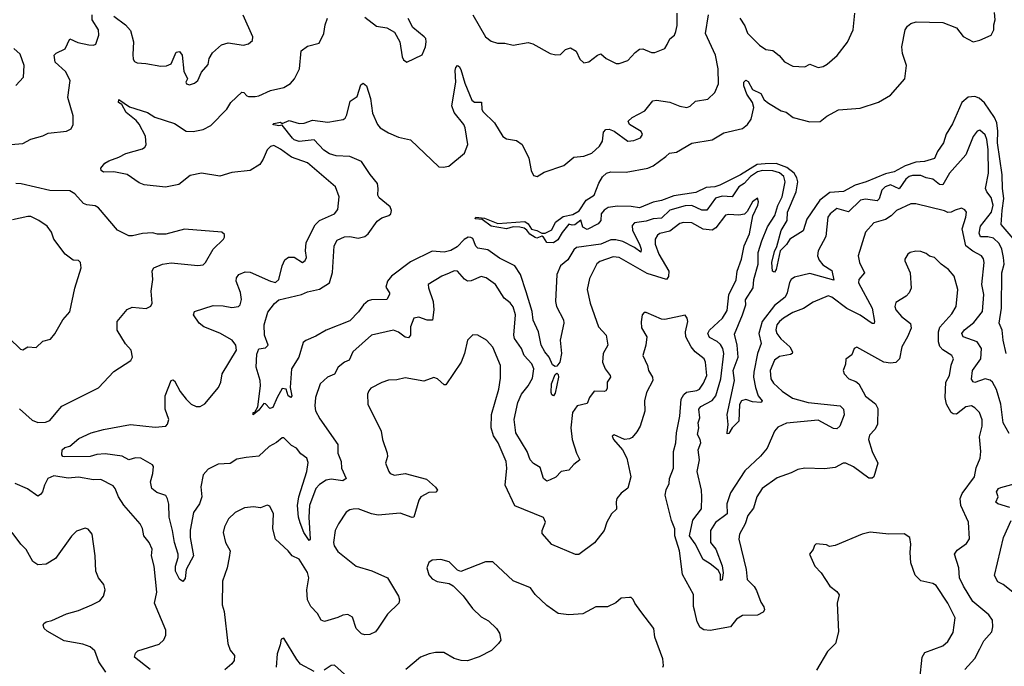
# Model space of a CAD drawing. Extents: x 2199565 to 2323334, y 894172 to 1018966.
# Tile 150 of 256: x 2219307 to 2225149, y 946690 to 950526. Entities that reach past the tile are written whole.
import ezdxf

# ---------------------------------------------------------------- set-up
doc = ezdxf.new("R2010")
doc.units = 0

msp = doc.modelspace()

# ---------------------------------------------------------------- linework, layer by layer
at = {"layer": '0CON10XD'}
for points in [[(2219205, 949780.8), (2219325, 949792.5), (2219373.5, 949816.5), (2219443.9, 949836.1), (2219475, 949852.5), (2219585, 949864), (2219612.1, 949877.9), (2219624.4, 949905), (2219623.6, 949955), (2219593.3, 950065), (2219606.9, 950165), (2219578.2, 950218.2), (2219518, 950275), (2219511.2, 950315), (2219523, 950327), (2219576.6, 950353.4), (2219605, 950413.3), (2219651.3, 950391.3), (2219716.4, 950376.4), (2219745, 950375.6), (2219758.5, 950381.5), (2219777.2, 950435), (2219773.8, 950465), (2219736.2, 950525), (2219736.7, 950555)], [(2222995, 949164), (2222993.6, 949146.4), (2222955.5, 949175.5), (2222885, 949210), (2222845, 949219.3), (2222815, 949219.2), (2222755, 949193.9), (2222610.5, 949175), (2222595, 949160.9), (2222559.3, 949100.8), (2222515.6, 949065), (2222494.6, 949015), (2222485.5, 948855), (2222492.7, 948825), (2222532.9, 948745), (2222536, 948725), (2222513.8, 948625), (2222521.1, 948545), (2222511.5, 948495), (2222495, 948471.4), (2222485, 948468.1), (2222468.2, 948478.2), (2222448.8, 948525), (2222423.4, 948555), (2222401.8, 948595), (2222384.6, 948675), (2222353.9, 948743.9), (2222347.4, 948795), (2222311.5, 948911.5), (2222277.8, 949015), (2222244.6, 949065), (2222155, 949111.8), (2222085, 949161.1), (2222025, 949171.2), (2222013.5, 949183.5), (2221995, 949227.3), (2221984.7, 949234.7), (2221968.8, 949235), (2221945, 949222.6), (2221902.3, 949177.7), (2221865, 949157.3), (2221825, 949147.5), (2221755, 949152.9), (2221625, 949089.6), (2221513.5, 949005), (2221489.5, 948975), (2221478.6, 948938.6), (2221501.2, 948905), (2221501.2, 948895), (2221485, 948866.7), (2221395, 948864.4), (2221375, 948857.8), (2221346.9, 948835), (2221317.1, 948792.9), (2221265, 948739.2), (2221125.7, 948684.3), (2221065, 948648.8), (2221005, 948623.8), (2220989.5, 948610.5), (2220963.3, 948525), (2220920, 948455), (2220911.2, 948345), (2220922.5, 948295), (2220916, 948285), (2220900.8, 948295), (2220887.5, 948335), (2220865, 948337.5), (2220834.4, 948285.6), (2220808.8, 948225), (2220790.5, 948220.5), (2220765, 948247.5), (2220755, 948250), (2220725, 948210), (2220693, 948183), (2220693.3, 948195), (2220701.7, 948198.3), (2220719.5, 948230.5), (2220736.3, 948353.7), (2220734.5, 948385), (2220710.6, 948465), (2220715, 948542), (2220726.7, 948573.3), (2220765, 948579.7), (2220781.8, 948595), (2220758.9, 948655), (2220757.7, 948715), (2220779.1, 948790.9), (2220818.1, 948841.9), (2220845, 948863.5), (2220978.6, 948895), (2221015, 948910.8), (2221085, 948927.5), (2221146.2, 948965), (2221163.7, 949026.3), (2221172, 949185), (2221190.9, 949219.1), (2221235, 949238.9), (2221265, 949239.3), (2221315, 949229.2), (2221355, 949240), (2221375, 949255.6), (2221428.8, 949331.2), (2221455, 949350), (2221497.5, 949365), (2221508.6, 949375), (2221512.2, 949395), (2221504.3, 949415), (2221439.1, 949469.1), (2221432.2, 949485), (2221434.6, 949525.4), (2221429.3, 949555), (2221387, 949607), (2221335.7, 949685.7), (2221265, 949714.2), (2221185, 949718.7), (2221145, 949729.8), (2221112.1, 949752.1), (2221055, 949814.1), (2220965, 949803.8), (2220935, 949814.1), (2220925, 949823.6), (2220865, 949900), (2220845, 949896.7), (2220815, 949902.5), (2220810, 949905), (2220815, 949910), (2220855, 949918), (2220865, 949910), (2220905, 949927.1), (2220965, 949910), (2220995, 949913.1), (2221045, 949930.9), (2221135, 949918), (2221226.8, 949933.2), (2221238.1, 949941.9), (2221247.6, 949962.4), (2221267.5, 950042.5), (2221309.1, 950070.9), (2221331.1, 950138.9), (2221345, 950150), (2221365, 950134), (2221388.4, 950058.4), (2221401.1, 949971.1), (2221429.4, 949905), (2221446, 949885), (2221495, 949855.6), (2221555, 949830), (2221625, 949812.5), (2221795, 949652.9), (2221819.7, 949650.3), (2221852.7, 949657.3), (2221945.7, 949735), (2221966.5, 949785), (2221950.4, 949885), (2221941.8, 949905), (2221885.4, 949975.4), (2221871.9, 950015), (2221894.4, 950155), (2221890, 950225), (2221895, 950243.3), (2221905, 950253.8), (2221915, 950248.8), (2221925, 950231.2), (2221949.1, 950149.1), (2221989.6, 950049.6), (2222005, 950036.7), (2222047.7, 950037.7), (2222048.6, 949995), (2222055, 949981.2), (2222123.4, 949913.4), (2222173, 949833), (2222195, 949820), (2222255, 949808.8), (2222288, 949785), (2222328.6, 949705), (2222341.7, 949631.7), (2222355, 949601.2), (2222377.5, 949595), (2222418.1, 949621.9), (2222535, 949660.8), (2222595, 949710), (2222655, 949715.8), (2222701.2, 949735), (2222746.9, 949775), (2222764.4, 949805), (2222771.1, 949858.9), (2222785, 949874), (2222805, 949875.7), (2222834.5, 949864.5), (2222915, 949806), (2222951.2, 949808.8), (2222990, 949825), (2223002, 949845), (2222995, 949863.3), (2222926, 949905), (2222918, 949925), (2222942, 949945), (2223015.7, 949985), (2223064.4, 950045.6), (2223085, 950049.4), (2223165, 950037.5), (2223225, 950012.5), (2223265, 950006), (2223285, 950014), (2223316.4, 950043.6), (2223390, 950055), (2223432, 950095), (2223453.1, 950145), (2223451.1, 950235), (2223435.3, 950315), (2223375.9, 950445), (2223393.6, 950555)], [(2221995.7, 950555), (2222070.8, 950425), (2222105, 950398.8), (2222143, 950387), (2222185, 950386.7), (2222235, 950374.2), (2222325, 950390.6), (2222352.4, 950382.4), (2222454.5, 950324.5), (2222487.3, 950317.3), (2222515, 950320), (2222545, 950348.8), (2222575, 950360), (2222608.3, 950338.3), (2222631.4, 950291.4), (2222655, 950270), (2222685, 950276.7), (2222735, 950316.2), (2222755, 950323.8), (2222786.7, 950295), (2222845.9, 950265.9), (2222865, 950266), (2222915, 950284.2), (2222958.3, 950331.7), (2222985, 950351.4), (2223005, 950352.5), (2223055, 950332), (2223075, 950331.2), (2223135, 950354.2), (2223148.3, 950378.3), (2223165, 950412.5), (2223192.5, 950435), (2223200, 950455), (2223207.9, 950492.1), (2223208.9, 950565)], [(2225214.2, 949215), (2225130.9, 949310.9), (2225137, 949395), (2225147.4, 949465), (2225137.7, 949525), (2225135.8, 949605), (2225108.1, 949795), (2225110.4, 949865), (2225105.2, 949915), (2225091.3, 949945), (2225032.1, 950032.1), (2225000.6, 950060.6), (2224975, 950070.8), (2224934.5, 950065.5), (2224896.9, 950035), (2224842.6, 949907.4), (2224805, 949846.9), (2224788.2, 949795), (2224753.1, 949745), (2224735, 949703.5), (2224676, 949685), (2224625, 949680), (2224560.5, 949659.5), (2224496.3, 949623.7), (2224445, 949612.6), (2224329.2, 949565), (2224265, 949543.6), (2224195, 949506.7), (2224115, 949501), (2224054.1, 949455.9), (2223978.2, 949341.8), (2223955, 949274.2), (2223876, 949225), (2223856.6, 949193.4), (2223819.2, 949155), (2223795.3, 949045), (2223785, 949029.2), (2223780, 949030), (2223773.8, 949035), (2223769.1, 949085), (2223785, 949150), (2223799.8, 949180.2), (2223824.5, 949275), (2223861.3, 949335), (2223863.4, 949385), (2223914.1, 949505), (2223923.6, 949565), (2223918.8, 949588.8), (2223903.2, 949615), (2223859.7, 949649.7), (2223795, 949673.7), (2223731, 949671), (2223683.7, 949666.3), (2223585, 949605.5), (2223460.5, 949545), (2223431.2, 949535), (2223380.4, 949529.6), (2223319.9, 949500.1), (2223189.3, 949480.7), (2223115, 949454.1), (2223065.9, 949444.1), (2222985, 949410), (2222935, 949417.9), (2222855, 949420), (2222798.3, 949411.7), (2222774.1, 949395.9), (2222756.7, 949375), (2222756, 949335), (2222740, 949315), (2222675, 949281.2), (2222647.5, 949295), (2222636.4, 949336.4), (2222601.7, 949308.3), (2222585, 949306.2), (2222565, 949313.3), (2222525, 949263.8), (2222499.9, 949220.1), (2222475, 949203.1), (2222434.1, 949204.1), (2222415.8, 949235.8), (2222405, 949241.2), (2222375, 949230), (2222365, 949234.2), (2222333.2, 949253.2), (2222316.9, 949276.9), (2222299.6, 949289.6), (2222275, 949295.6), (2222235, 949296.9), (2222195, 949284.5), (2222105, 949300.4), (2222051.2, 949341.2), (2222010, 949345), (2222013.3, 949355), (2222065, 949348.6), (2222145, 949316.5), (2222305, 949328.2), (2222324.3, 949315), (2222343.4, 949283.4), (2222376, 949276), (2222405, 949260), (2222425, 949258.8), (2222465, 949278.6), (2222485.6, 949324.4), (2222532.2, 949357.8), (2222588.8, 949371.2), (2222627.3, 949392.7), (2222669.2, 949455), (2222715, 949485.6), (2222743, 949557), (2222765, 949593.6), (2222788.5, 949615), (2222815, 949623.1), (2222905, 949621.9), (2223035, 949644.6), (2223065, 949658.5), (2223141.1, 949715), (2223163.3, 949735), (2223205, 949740), (2223295, 949794.4), (2223415, 949814.2), (2223484.4, 949855.6), (2223595, 949881.1), (2223625, 949904.4), (2223647.5, 949935), (2223662.9, 950005), (2223655.5, 950035), (2223621.6, 950085), (2223604, 950134), (2223604.7, 950155.3), (2223615, 950167.5), (2223629.1, 950159.1), (2223655, 950112.7), (2223705, 950088.2), (2223725, 950050.8), (2223750.3, 950030.3), (2223825, 949986.2), (2223855, 949976.7), (2223896.7, 949945), (2223995, 949920.8), (2224057.3, 949922.7), (2224096.8, 949953.2), (2224165, 949990.5), (2224295, 950001.4), (2224402.8, 950037.2), (2224475, 950078.5), (2224559.4, 950175), (2224568.6, 950255), (2224545.5, 950325.5), (2224541.1, 950365), (2224561.9, 950465), (2224575, 950486.7), (2224595, 950503.3), (2224625.9, 950514.1), (2224785, 950510), (2224865, 950478.1), (2224905, 950426.9), (2224965, 950394.6), (2225005, 950403.8), (2225070.8, 950435), (2225087.1, 950465), (2225086.9, 950495), (2225095.6, 950525), (2225091.7, 950568.3)], [(2223579.5, 950535), (2223608.9, 950488.9), (2223625, 950446.2), (2223697.5, 950375), (2223735, 950349.2), (2223775, 950344.2), (2223813.2, 950313.2), (2223845, 950276.2), (2223895, 950251.2), (2223965, 950246), (2223995, 950261.4), (2224045, 950242.9), (2224075, 950247.5), (2224098.5, 950261.5), (2224156.7, 950313.3), (2224218, 950392), (2224252.5, 950465), (2224262.5, 950565)], [(2220295.6, 948275), (2220325, 948244.4), (2220355, 948231.9), (2220378.3, 948231.7), (2220405, 948248), (2220486.9, 948345), (2220500, 948375), (2220508.6, 948425), (2220593.1, 948565), (2220590, 948595), (2220568.6, 948625), (2220495, 948666.2), (2220399.2, 948705), (2220372.2, 948725), (2220339.2, 948775), (2220343.8, 948795), (2220455, 948830.6), (2220515, 948827.8), (2220565, 948817.8), (2220604.5, 948825.5), (2220615.7, 948835), (2220623.6, 948866.4), (2220617.6, 948907.6), (2220591.9, 948975), (2220594.3, 948995), (2220608, 949015), (2220645, 949030), (2220675, 949029.1), (2220795, 948974.4), (2220825, 948968), (2220845.5, 948984.5), (2220865, 949066.7), (2220879.3, 949100.7), (2220902.1, 949117.9), (2220935, 949117.5), (2220985, 949086.2), (2221001.7, 949098.3), (2221008.1, 949115), (2221003.1, 949155), (2221007.8, 949205), (2221060, 949310), (2221085, 949335.5), (2221175, 949374.3), (2221195, 949400), (2221202.9, 949475), (2221180, 949535), (2221015, 949677.5), (2220920.7, 949710.7), (2220855, 949758.5), (2220815, 949779.5), (2220795, 949774.4), (2220775, 949754.3), (2220752, 949698), (2220732.3, 949667.7), (2220675, 949631.5), (2220565, 949618.9), (2220495, 949596.9), (2220385, 949616.4), (2220317.8, 949602.2), (2220251.3, 949548.7), (2220171.9, 949531.9), (2220045, 949545.7), (2220015, 949558), (2219945, 949608), (2219865, 949624.4), (2219805, 949622.5), (2219790.6, 949630.6), (2219788, 949645), (2219812.9, 949675), (2219835, 949688.9), (2219895, 949710), (2219936.8, 949733.2), (2220035, 949760), (2220050, 949770), (2220056.6, 949783.4), (2220052.7, 949835), (2220015.3, 949905.3), (2219997.8, 949927.8), (2219938.6, 949975), (2219912.3, 950022.3), (2219894.2, 950035), (2219895, 950052.5), (2219959.1, 950009.1), (2220065, 949975.7), (2220108.3, 949948.3), (2220225, 949910), (2220294, 949864), (2220336.9, 949863.1), (2220395.4, 949874.6), (2220440.9, 949899.1), (2220535.7, 949995), (2220560, 950035), (2220625, 950096), (2220637.5, 950095), (2220654.1, 950074.1), (2220665, 950070), (2220705, 950070.8), (2220726.2, 950075), (2220795, 950106.9), (2220875, 950124), (2220913.2, 950146.8), (2220937.5, 950175), (2220968, 950235), (2220977.8, 950342.2), (2221015, 950368), (2221083.6, 950386.4), (2221112.2, 950445), (2221119.2, 950495), (2221132.7, 950535)], [(2219865, 950546.2), (2219935.4, 950495.4), (2219965, 950461.2), (2219982.7, 950395), (2219978.7, 950318.7), (2219980.9, 950290.9), (2219987.9, 950277.9), (2220005, 950269.4), (2220055, 950267.1), (2220145, 950250.6), (2220177.9, 950252.1), (2220205.5, 950264.5), (2220235, 950332.5), (2220255, 950336.7), (2220271.2, 950315), (2220280.6, 950220.6), (2220302.5, 950175), (2220293.3, 950155), (2220297.5, 950145), (2220315, 950140), (2220345, 950148.8), (2220363.8, 950165), (2220386, 950215), (2220425, 950260), (2220432, 950295), (2220450.2, 950329.8), (2220505, 950376.9), (2220545, 950389.4), (2220635, 950374.2), (2220665, 950382.9), (2220687.9, 950402.1), (2220689.4, 950425), (2220632.6, 950552.6)], [(2221355, 950540.8), (2221425, 950487.5), (2221485, 950477.5), (2221531.2, 950451.2), (2221562, 950395), (2221576.7, 950305), (2221585, 950287.5), (2221605, 950273.3), (2221695, 950316.7), (2221715.6, 950364.4), (2221718, 950395), (2221716, 950415), (2221708, 950425), (2221638.9, 950478.9), (2221612.3, 950532.3)], [(2219284.4, 950135.6), (2219328.8, 950185), (2219334.3, 950255), (2219309.3, 950320.7), (2219273.2, 950355)], [(2225161.3, 948545), (2225142.3, 948625), (2225136.4, 948685), (2225118.8, 948725), (2225132.5, 948815), (2225134.8, 949025), (2225148.3, 949075), (2225144.3, 949115), (2225134.3, 949165), (2225119.3, 949199.3), (2225085, 949230), (2225051.8, 949238.2), (2225007.5, 949237.5), (2224999.6, 949259.6), (2225008.3, 949301.7), (2225073.5, 949385), (2225082.9, 949425), (2225071.5, 949471.5), (2225045.2, 949505.2), (2225038.2, 949525), (2225054.7, 949615), (2225052.9, 949755), (2225046.1, 949816.1), (2225035, 949843.1), (2225005, 949871.4), (2224988, 949865), (2224965, 949832.5), (2224921.1, 949725), (2224823.9, 949616.1), (2224785, 949547.3), (2224765, 949549.3), (2224725, 949579.4), (2224685, 949587.1), (2224655, 949601.6), (2224605, 949602.6), (2224585, 949596.7), (2224565, 949580.8), (2224525, 949522.4), (2224475, 949546.1), (2224442.3, 949535), (2224422.2, 949515), (2224406.6, 949463.4), (2224395, 949450.5), (2224325, 949460.6), (2224295.6, 949455.6), (2224225, 949385.3), (2224155, 949405.4), (2224115.6, 949375), (2224102.7, 949355), (2224090.3, 949239.7), (2224045.4, 949155), (2224040.6, 949125), (2224050, 949100), (2224072.3, 949072.3), (2224125, 949037.5), (2224138.3, 948981.7), (2223995, 949020), (2223905, 948999.5), (2223885.3, 948984.7), (2223875, 948967.1), (2223861.8, 948905), (2223849.4, 948880.6), (2223785, 948831.4), (2223712.7, 948735), (2223693.8, 948665), (2223706.7, 948605), (2223685.2, 948545), (2223662.5, 948435), (2223661.4, 948405), (2223673.1, 948345), (2223688.2, 948295), (2223712, 948265), (2223710.7, 948259.3), (2223705, 948254.6), (2223655, 948258.8), (2223615, 948273.9), (2223589.1, 948265), (2223577.6, 948242.4), (2223573.2, 948145), (2223534.6, 948105.4), (2223515, 948071.2), (2223505, 948070), (2223504.5, 948074.5), (2223510, 948125), (2223505.3, 948185), (2223548.4, 948385), (2223540, 948445), (2223569.8, 948525), (2223564.8, 948595), (2223548.8, 948661.2), (2223596.4, 948775), (2223614.7, 948835), (2223613.1, 948865), (2223658.4, 948935), (2223663.2, 948985), (2223688.9, 949075), (2223688.6, 949145), (2223710.4, 949215), (2223743.6, 949296.4), (2223787.7, 949365), (2223806.4, 949423.6), (2223831.9, 949475), (2223848.7, 949565), (2223840.2, 949595), (2223815, 949617.7), (2223775, 949629.6), (2223715, 949632.4), (2223685, 949623.8), (2223643.4, 949595), (2223605.1, 949554.9), (2223575, 949534.7), (2223535, 949474.6), (2223475, 949478.8), (2223435, 949467.2), (2223385, 949396.6), (2223355, 949397.1), (2223295, 949423.5), (2223255, 949422.8), (2223165, 949396.8), (2223115, 949348.6), (2223065, 949344.1), (2223025, 949331.2), (2222955, 949320), (2222941.8, 949305), (2222942.3, 949275), (2222985.1, 949195.1), (2222995, 949164)], [(2219305, 948217.1), (2219380.2, 948150.2), (2219415, 948136.7), (2219460.7, 948139.3), (2219485, 948148.1), (2219523.3, 948193.3), (2219556.8, 948233.2), (2219775, 948342), (2219865, 948440), (2219966.7, 948505), (2219976.2, 948525), (2219968, 948565), (2219935, 948603.8), (2219886.2, 948685), (2219885.8, 948735), (2219945, 948806.7), (2219975, 948820), (2220057.3, 948812.7), (2220085, 948826.7), (2220094, 948845), (2220086.2, 948915), (2220096.8, 948985), (2220093.8, 949036.2), (2220102.5, 949055), (2220153.9, 949076.1), (2220205, 949083.5), (2220365, 949068.6), (2220395, 949072), (2220410, 949085), (2220455.9, 949164.1), (2220516, 949224), (2220522.5, 949235), (2220521.7, 949251.7), (2220506.4, 949266.4), (2220285, 949282.5), (2220175, 949254.3), (2220125, 949254.3), (2220095, 949260.8), (2220035, 949258.1), (2219977.1, 949242.9), (2219955, 949243.5), (2219888.2, 949278.2), (2219775, 949409.5), (2219755, 949421.8), (2219705, 949426.9), (2219686.2, 949435), (2219635, 949492.2), (2219605, 949511.2), (2219485, 949513.2), (2219315, 949552.7), (2219285, 949554.7)], [(2225178, 948072), (2225142.7, 948135), (2225129.7, 948245), (2225102.6, 948332.6), (2225080, 948375), (2225065, 948386.9), (2225035, 948394.7), (2224975, 948373.8), (2224965, 948376.9), (2224955, 948393.3), (2224961.2, 948445), (2225009.2, 948515), (2225014.6, 948575), (2224988.8, 948615), (2224905, 948643.8), (2224896.9, 948665), (2224913.4, 948686.6), (2224969.4, 948730.6), (2225019.6, 948795), (2225026.9, 948895), (2225015.8, 948955), (2225030.8, 949085), (2225026.6, 949106.6), (2225014.4, 949125), (2224962.5, 949152.5), (2224920.9, 949185), (2224899.2, 949285), (2224921.1, 949355), (2224924.2, 949385), (2224915, 949398), (2224895, 949407.5), (2224857, 949397), (2224835, 949384.3), (2224815, 949383.1), (2224795, 949393.1), (2224625, 949432.9), (2224595, 949433.1), (2224509.2, 949395), (2224477.3, 949362.7), (2224445, 949341.6), (2224375, 949321.1), (2224325.8, 949265), (2224281.9, 949125), (2224290.5, 949085), (2224320.6, 949025), (2224286.7, 948985), (2224283.9, 948965), (2224365.9, 948815), (2224380, 948735), (2224376.8, 948723.2), (2224365, 948724.4), (2224293.8, 948773.8), (2224215, 948812.2), (2224125, 948879.2), (2224105, 948887.3), (2224015, 948850.9), (2223957.4, 948812.6), (2223895, 948788.2), (2223838.9, 948755), (2223815, 948736.2), (2223800.4, 948715), (2223794.1, 948685.9), (2223800.6, 948665), (2223823.6, 948633.6), (2223877.7, 948585), (2223892.5, 948555), (2223890, 948545), (2223880.7, 948539.3), (2223815, 948528.2), (2223785, 948506.5), (2223759.4, 948445), (2223763.3, 948395), (2223779.9, 948369.9), (2223831.7, 948321.7), (2223891.8, 948281.8), (2223985, 948256.2), (2224175, 948234.7), (2224195.9, 948215), (2224198.7, 948181.3), (2224172.5, 948115), (2224155, 948098.7), (2224135, 948100.9), (2224045, 948150.2), (2223857.1, 948132.9), (2223805, 948109.4), (2223786.1, 948086.1), (2223742.5, 947985), (2223702.6, 947937.4), (2223610.1, 947849.9), (2223525, 947718.6), (2223502.5, 947655), (2223504.6, 947595), (2223435, 947543.8), (2223406.9, 947495), (2223406.2, 947425), (2223436.7, 947385), (2223475.7, 947285.7), (2223481.8, 947245), (2223475, 947203.3), (2223465, 947200), (2223464.7, 947235), (2223450.6, 947260.6), (2223405, 947298.9), (2223363.3, 947323.3), (2223315, 947417.3), (2223281.2, 947465), (2223301.8, 947558.2), (2223351.8, 947625), (2223354.7, 947695.3), (2223352.4, 947735), (2223327.3, 947845), (2223341.5, 947915), (2223332.5, 947975), (2223348.2, 948015), (2223344.7, 948035), (2223328.2, 948065), (2223337.1, 948105), (2223333.4, 948135), (2223341.8, 948165), (2223336.4, 948215), (2223349.1, 948230.9), (2223415, 948267.4), (2223437.1, 948295), (2223466.5, 948395), (2223485.7, 948545), (2223479.8, 948575), (2223465, 948598.9), (2223445, 948616.8), (2223400.9, 948640.9), (2223389.6, 948665), (2223400, 948685), (2223477.7, 948755), (2223505, 948801.4), (2223515.6, 948894.4), (2223557.7, 948982.3), (2223564.2, 949035), (2223590.5, 949105), (2223605.9, 949185), (2223636.8, 949255), (2223657.5, 949362.5), (2223687.1, 949425), (2223691.2, 949445), (2223685, 949467.5), (2223655, 949446.2), (2223622.7, 949387.3), (2223607.5, 949372.5), (2223575, 949365.8), (2223515, 949371.1), (2223495, 949367.3), (2223437.9, 949292.1), (2223415, 949276.7), (2223363.4, 949283.4), (2223295, 949320.7), (2223245, 949323.9), (2223225, 949317.5), (2223165, 949271.1), (2223105, 949256.8), (2223092, 949248), (2223077.9, 949225), (2223078.4, 949195), (2223099.3, 949135), (2223159.3, 949035), (2223157.1, 949002.9), (2223145, 948985.7), (2223030.6, 949020.6), (2222865, 949114.6), (2222829.1, 949119.1), (2222748.9, 949091.1), (2222732.2, 949077.8), (2222688.9, 948991.1), (2222673.3, 948925), (2222692.2, 948845), (2222742.1, 948705), (2222787.3, 948655), (2222796.1, 948595), (2222768.6, 948545), (2222764.2, 948495), (2222780.6, 948455), (2222811.4, 948415), (2222811.9, 948405), (2222793.3, 948375), (2222792.1, 948337.9), (2222785.4, 948324.6), (2222775, 948320), (2222715, 948322.5), (2222687.8, 948285), (2222675, 948249.2), (2222615.4, 948234.6), (2222586.2, 948195), (2222576.4, 948105), (2222584.8, 948035), (2222610, 947955), (2222630.8, 947915), (2222595, 947888), (2222565, 947854.2), (2222520, 947845), (2222487.9, 947812.1), (2222455, 947795.6), (2222435, 947789.4), (2222415, 947804.3), (2222395, 947870), (2222355, 947892.5), (2222335.7, 947915), (2222318.1, 947965), (2222250, 948075), (2222240.3, 948155), (2222262.5, 948255), (2222285, 948305.6), (2222325, 948354.5), (2222350.3, 948399.7), (2222357.2, 948455), (2222345.3, 948485), (2222301.3, 948535), (2222284.8, 948575), (2222242.7, 948635), (2222239.2, 948655), (2222248.8, 948775), (2222235, 948822.9), (2222217, 948847), (2222181.9, 948875), (2222130, 948955), (2222075, 948995.7), (2222045, 949001.9), (2221985, 948977.1), (2221965, 948975.7), (2221946.4, 948986.4), (2221905, 949034.2), (2221885, 949035.6), (2221855, 949023.1), (2221811.2, 949005), (2221731.2, 948955), (2221732.5, 948935), (2221760, 948855), (2221763.6, 948805), (2221755.5, 948744.5), (2221725.6, 948744.4), (2221675, 948761.8), (2221645.8, 948755), (2221625.4, 948705), (2221625.3, 948654.7), (2221615, 948639.1), (2221595, 948643.4), (2221555, 948673.1), (2221525, 948683.9), (2221395, 948654.5), (2221283.5, 948556.5), (2221262.7, 948507.3), (2221235, 948494.6), (2221195.8, 948464.2), (2221175, 948422.5), (2221132.9, 948405), (2221090.6, 948365), (2221062.7, 948285), (2221058.5, 948235), (2221062.8, 948205), (2221088.1, 948158.1), (2221195, 948006.2), (2221195.5, 947955), (2221215.5, 947905), (2221216.7, 947865), (2221243.8, 947805), (2221225, 947790.6), (2221155, 947800.8), (2221125, 947795.4), (2221085, 947769.1), (2221064.8, 947745.2), (2221026.5, 947645), (2221022.7, 947575), (2221031.5, 947445), (2221025, 947435.7), (2220993.7, 947485), (2220970.9, 947540.9), (2220960.4, 947575), (2220955.3, 947645), (2220963.5, 947695), (2221010.8, 947845), (2221018.5, 947898.5), (2221010, 947925), (2220975, 947951.2), (2220950, 947985), (2220920.6, 948000.6), (2220875, 948046), (2220865, 948045.7), (2220831.5, 948018.5), (2220787.6, 947995), (2220725, 947936.6), (2220650.6, 947929.4), (2220595, 947919.3), (2220555, 947893.8), (2220485, 947890), (2220425, 947858.9), (2220394.7, 947825.3), (2220382.5, 947755), (2220388.5, 947695), (2220373.8, 947655), (2220337.5, 947602.5), (2220318, 947498), (2220317.8, 947455), (2220338.2, 947345), (2220295.6, 947265), (2220287.9, 947212.1), (2220275, 947193.8), (2220255, 947206.7), (2220231.2, 947255), (2220231.1, 947285), (2220247.5, 947335), (2220247.5, 947355), (2220225.4, 947425), (2220214.6, 947495), (2220193.2, 947575), (2220192.3, 947652.3), (2220184.6, 947684.6), (2220173.4, 947703.4), (2220121.7, 947721.7), (2220092, 947745), (2220083.3, 947785), (2220097.1, 947835), (2220100.8, 947875), (2220096, 947885), (2220025, 947925.5), (2219995, 947927.1), (2219955.5, 947915.5), (2219915, 947937.1), (2219815, 947950.3), (2219765, 947945.9), (2219725, 947934.7), (2219573.2, 947933.2), (2219563.3, 947935), (2219556.7, 947945), (2219560, 947975), (2219575, 947988), (2219605, 947996), (2219658.6, 948041.4), (2219732, 948075), (2219804.7, 948095.3), (2219964.6, 948125.4), (2220111.1, 948108.9), (2220174.4, 948115.6), (2220185, 948126.7), (2220191.4, 948155), (2220170, 948215), (2220171.1, 948295), (2220205, 948386.7), (2220215, 948390), (2220225, 948383.8), (2220260.1, 948320.1), (2220295.6, 948275)], [(2219245, 948637.5), (2219312.3, 948572.3), (2219325, 948566.7), (2219355, 948586.2), (2219405, 948581.2), (2219445, 948620), (2219489.3, 948630.7), (2219515, 948662.5), (2219563.3, 948745), (2219605, 948793.3), (2219634.2, 948934.2), (2219670.8, 949055), (2219668.8, 949085), (2219655, 949096.7), (2219625, 949098.8), (2219576.7, 949135), (2219508.6, 949225), (2219495.7, 949265), (2219470.9, 949300.9), (2219421.2, 949335), (2219372.3, 949357.7), (2219355, 949359.2), (2219265, 949339.4)], [(2224915, 946671.4), (2224974.1, 946735.9), (2225004.5, 946795), (2225028.7, 946841.3), (2225074.6, 946895), (2225081.2, 946925), (2225079.5, 946965), (2225056.7, 946995), (2224963.2, 947075), (2224908.2, 947165), (2224884.2, 947215), (2224878.9, 947275), (2224854.4, 947355), (2224870.3, 947379.7), (2224925, 947419.2), (2224942.5, 947447.5), (2224937.3, 947545), (2224891.8, 947645), (2224887.1, 947685), (2224900, 947715), (2224971.8, 947815), (2224982.8, 947867.2), (2225006.9, 947925), (2225010, 947965), (2225002.1, 948052.1), (2225017.8, 948115), (2225017.6, 948152.4), (2225002.2, 948195), (2224975, 948224.4), (2224955, 948235.5), (2224920.4, 948229.6), (2224865, 948185.8), (2224845, 948188), (2224835, 948195.8), (2224806.1, 948246.1), (2224797.6, 948285), (2224802.5, 948375), (2224824.7, 948415.3), (2224833.6, 948476.4), (2224848.1, 948515), (2224838.1, 948535), (2224785, 948567.5), (2224767.6, 948587.6), (2224758.8, 948615), (2224758.2, 948675), (2224767.5, 948702.5), (2224838.7, 948781.3), (2224864.4, 948825), (2224873.3, 948925), (2224851.9, 949005), (2224818, 949045), (2224775.5, 949075.5), (2224735, 949115.8), (2224705, 949123.8), (2224685, 949140), (2224655, 949151.2), (2224625, 949153.8), (2224590, 949145), (2224577.5, 949135), (2224560, 949105), (2224560, 949095), (2224590, 949025), (2224596.8, 948933.2), (2224584, 948905), (2224566.2, 948885), (2224505, 948848.8), (2224500, 948825), (2224505.7, 948805), (2224539.4, 948765), (2224593.4, 948723.4), (2224596.9, 948696.9), (2224575.4, 948644.6), (2224540.6, 948585), (2224526.7, 948515), (2224505, 948492.9), (2224475, 948488.9), (2224435, 948494.5), (2224275, 948582.5), (2224257.5, 948575), (2224245, 948537.5), (2224208.3, 948511.7), (2224206.4, 948483.6), (2224192.5, 948445), (2224200, 948425), (2224227.5, 948395), (2224269.1, 948379.1), (2224285.5, 948365.5), (2224325, 948292), (2224385, 948247.5), (2224398.7, 948218.7), (2224396.2, 948123.8), (2224381.9, 948095), (2224349.1, 948060.9), (2224343.3, 948036.7), (2224365.4, 947965.4), (2224399.2, 947895), (2224374.3, 947815), (2224365, 947805.7), (2224345, 947807.1), (2224255, 947874.4), (2224210, 947895), (2224192.5, 947895), (2224145, 947870), (2224081.8, 947861.8), (2223965, 947866.5), (2223925, 947858.6), (2223885, 947837.8), (2223801.7, 947808.3), (2223713.3, 947745), (2223681.5, 947695), (2223661.1, 947628.9), (2223626.7, 947585), (2223611.5, 947535), (2223578.6, 947475), (2223574.3, 947445), (2223618.5, 947265), (2223622.7, 947205), (2223664.6, 947164.6), (2223679.5, 947139.5), (2223705, 947071.2), (2223722.4, 947042.4), (2223726, 947025), (2223718.9, 947011.1), (2223685.5, 946994.5), (2223595, 946992.1), (2223560.3, 946969.7), (2223523.8, 946925), (2223405, 946902), (2223366.9, 946906.9), (2223345, 946920.6), (2223327.3, 946955), (2223312.2, 947015), (2223305.5, 947045), (2223305.4, 947115.4), (2223239.6, 947235), (2223221.6, 947375), (2223194.1, 947465), (2223194.4, 947505), (2223174.4, 947555), (2223137.5, 947705), (2223142.7, 947737.3), (2223160, 947775), (2223162, 947805), (2223187.1, 947865), (2223186.7, 947965), (2223200.5, 948015), (2223203.5, 948075), (2223223.9, 948175), (2223231.9, 948275), (2223246.8, 948303.2), (2223262.7, 948317.3), (2223324.2, 948325.8), (2223340, 948335), (2223365, 948370.6), (2223384, 948415), (2223375.4, 948495), (2223367.8, 948515), (2223315.7, 948555.7), (2223291.5, 948585), (2223260, 948645), (2223257.9, 948675), (2223271.2, 948735), (2223267.5, 948755), (2223255, 948772.5), (2223135, 948747.5), (2223115, 948750), (2223025, 948790), (2223011.7, 948788.3), (2223000, 948775), (2222994.1, 948734.1), (2222997.3, 948697.3), (2223028.1, 948645), (2223023.1, 948595), (2223004.4, 948535), (2223031.9, 948475), (2223037.5, 948445), (2223061.4, 948405), (2223063.3, 948385), (2223025.5, 948314.5), (2223014.4, 948265), (2223016.9, 948203.1), (2222988.1, 948115), (2222969.5, 948080.5), (2222941.7, 948048.3), (2222925, 948040), (2222895, 948036.7), (2222835, 948062.5), (2222822.5, 948055), (2222830, 948035), (2222883.8, 947975), (2222910, 947925), (2222933.8, 947815), (2222915, 947747.5), (2222875, 947718), (2222849.4, 947685), (2222845.5, 947665.5), (2222848.2, 947621.8), (2222818.8, 947595), (2222790, 947545), (2222775.8, 947495), (2222717.6, 947422.4), (2222625, 947353.3), (2222605, 947353.3), (2222463.9, 947413.9), (2222407.4, 947477.4), (2222406.5, 947495), (2222426.4, 947545), (2222415, 947572.5), (2222245, 947641.4), (2222188.5, 947765), (2222197.1, 947865), (2222192.9, 947905), (2222145.4, 948015), (2222118.1, 948058.1), (2222105.5, 948105), (2222106.6, 948183.4), (2222149.5, 948335), (2222160.3, 948399.7)], [(2222160.3, 948399.7), (2222160.6, 948475), (2222115, 948583.3), (2222077.5, 948625), (2222025, 948653.8), (2221995, 948656.2), (2221964.3, 948625), (2221945.7, 948545), (2221925.6, 948494.4), (2221835, 948360), (2221825, 948360), (2221785.8, 948395.8), (2221765, 948403.8), (2221705, 948382.5), (2221595, 948401.2), (2221545, 948390), (2221495, 948387.5), (2221455.6, 948374.4), (2221390.6, 948339.4), (2221378.8, 948325), (2221370, 948305), (2221373.3, 948245), (2221452, 948085), (2221460, 948035), (2221488, 947955), (2221488.8, 947935), (2221476.7, 947895), (2221496.7, 947845), (2221505, 947833.8), (2221530, 947825), (2221595, 947833.1), (2221721.3, 947801.3), (2221775, 947753.3), (2221785.6, 947734.4), (2221776.2, 947723.8), (2221735, 947720.5), (2221687.1, 947695), (2221674.4, 947675), (2221645.5, 947574.5), (2221635, 947573.3), (2221565, 947599.1), (2221435, 947587.3), (2221394.6, 947594.6), (2221315, 947624.2), (2221285, 947622), (2221265, 947618), (2221245, 947603.8), (2221198, 947535), (2221179.2, 947495), (2221168.9, 947425), (2221173.5, 947405), (2221195, 947371.9), (2221304.1, 947284.1), (2221397.4, 947257.4), (2221488.8, 947215), (2221555, 947106.7), (2221560, 947085), (2221556, 947065), (2221489.7, 947000.3), (2221434.1, 946915.9), (2221417.5, 946895), (2221385, 946880), (2221355, 946876.7), (2221335, 946883.8), (2221304.2, 946915), (2221282.2, 946982.2), (2221255, 946997.1), (2221225, 946994.4), (2221195, 946979.4), (2221115, 946955.8), (2221096.2, 946965), (2221075, 947004.2), (2221034.5, 947045), (2221015.4, 947085), (2221011.2, 947145), (2221022.7, 947215), (2221015, 947246.7), (2220965, 947325.6), (2220923.8, 947345), (2220900, 947375), (2220824.6, 947445), (2220809.2, 947505), (2220812.5, 947595), (2220790.7, 947640.7), (2220775, 947646.7), (2220735, 947630), (2220695, 947636), (2220640.3, 947629.7), (2220585, 947602), (2220546, 947565), (2220522.3, 947517.7), (2220514, 947485), (2220528, 947425), (2220555.7, 947375), (2220549.2, 947335), (2220537.5, 947275), (2220510, 947195), (2220507.8, 947055), (2220520, 947015), (2220542.5, 946825), (2220555, 946786.7), (2220581.2, 946755), (2220578.8, 946725), (2220566.7, 946705), (2220525, 946670)], [(2222475, 948294.2), (2222465, 948300), (2222460, 948315), (2222462.5, 948365), (2222485, 948422), (2222495, 948429.2), (2222501.9, 948421.9), (2222503.5, 948405), (2222485, 948310), (2222475, 948294.2)], [(2220081.3, 946671.3), (2219988.8, 946745), (2219995, 946767.5), (2220007.7, 946782.3), (2220135, 946821.2), (2220161.8, 946848.2), (2220174.5, 946875), (2220173.3, 946905), (2220106.8, 947065), (2220120.6, 947129.4), (2220105.4, 947284.6), (2220088.9, 947345), (2220093.3, 947385), (2220074.4, 947425), (2220044.2, 947465), (2220035, 947507.5), (2220022, 947535), (2219925, 947647.1), (2219893.6, 947695), (2219874.4, 947745), (2219861.4, 947761.4), (2219788, 947798), (2219745, 947796.5), (2219656.9, 947813.1), (2219595, 947807.3), (2219508.9, 947821.1), (2219474.3, 947805), (2219453.3, 947765), (2219441.4, 947725), (2219430.7, 947709.3), (2219415, 947700.6), (2219353.8, 947743.8), (2219280.8, 947775)], [(2225181.5, 947631.5), (2225110, 947655), (2225098.8, 947665), (2225112, 947695), (2225102.9, 947725), (2225115, 947744.2), (2225128.3, 947751.7), (2225216, 947774)], [(2225218.8, 947115), (2225143.3, 947175), (2225111.7, 947191.7), (2225091.7, 947228.3), (2225144.7, 947455.3), (2225190.5, 947555)], [(2219682.4, 946822.4), (2219571.1, 946841.1), (2219469.1, 946899.1), (2219452.9, 946915), (2219447.1, 946935), (2219450, 946945), (2219465, 946954.4), (2219497.7, 946962.3), (2219585, 947002.5), (2219655, 947020.5), (2219735.4, 947054.6), (2219781.7, 947078.3), (2219805, 947106.7), (2219814, 947145), (2219806, 947175), (2219773.8, 947215), (2219759.2, 947255), (2219754.4, 947345), (2219736.7, 947475), (2219713, 947503), (2219695, 947510), (2219645, 947492.5), (2219615, 947462.5), (2219520.3, 947329.7), (2219464.5, 947295.5), (2219415, 947293.1), (2219385, 947312), (2219345, 947383.3), (2219314.2, 947414.2), (2219262.5, 947485)], [(2224648.6, 946615), (2224662.9, 946745), (2224677.9, 946772.1), (2224785, 946811.4), (2224813.4, 946836.6), (2224845, 946890), (2224857.9, 946977.9), (2224814, 947064), (2224745, 947170), (2224725, 947182), (2224655, 947197.5), (2224620.7, 947230.7), (2224594.4, 947305), (2224590.8, 947365), (2224595.7, 947415), (2224588, 947455), (2224554.5, 947475.5), (2224465, 947473.8), (2224353, 947487), (2224305, 947473.8), (2224145, 947406.7), (2224112, 947402), (2224095, 947410), (2224033.4, 947416.6), (2224022.4, 947407.6), (2224016, 947384), (2223993.8, 947355), (2224025.8, 947285), (2224063.3, 947245), (2224113.3, 947165), (2224156.2, 947135), (2224168.8, 947115), (2224156.7, 947065), (2224166.2, 946895), (2224147.5, 946825), (2224101.2, 946778.8), (2224035, 946667.5)], [(2223122.5, 946685), (2223127.5, 946695), (2223122.5, 946735), (2223075, 946862.5), (2223069.4, 946915), (2222993.3, 947015), (2222956.7, 947065), (2222947.3, 947087.3), (2222935, 947098.8), (2222925, 947098.8), (2222875, 947093.8), (2222843.6, 947066.4), (2222795, 947043.3), (2222725, 947043.3), (2222648.7, 947001.3), (2222565, 946996.4), (2222503, 947003), (2222435, 947051.2), (2222366.1, 947116.1), (2222337.5, 947155), (2222235, 947198), (2222115, 947310), (2222070.7, 947309.3), (2221925, 947253.3), (2221905, 947261.2), (2221855, 947310), (2221805, 947323.3), (2221755, 947320), (2221733.9, 947306.1), (2221723.8, 947275), (2221735, 947233.8), (2221755, 947209.2), (2221785, 947192.5), (2221855, 947180.8), (2221878.3, 947168.3), (2221939.3, 947109.3), (2221993.6, 947033.6), (2222044.6, 946984.6), (2222089.3, 946959.3), (2222136, 946915), (2222155, 946887.5), (2222161.2, 946845), (2222148.8, 946825), (2222106.2, 946785), (2222034.3, 946745.7), (2221965, 946722.5), (2221925.8, 946725.8), (2221885, 946737.5), (2221823, 946773), (2221775, 946772.9), (2221737.5, 946765), (2221685.9, 946744.1), (2221598.3, 946671.7)], [(2219817.5, 946655), (2219776.2, 946716.2), (2219752.2, 946782.2), (2219725, 946805.5), (2219682.4, 946822.4)], [(2221055, 946658.9), (2220974, 946704), (2220951.2, 946731.2), (2220875, 946857.5), (2220859.3, 946850.7), (2220852, 946818), (2220834.3, 946765), (2220828.1, 946685)], [(2221235, 946643.8), (2221175, 946698), (2221154.3, 946695.7), (2221113.3, 946666.7)]]:
    msp.add_lwpolyline(points, dxfattribs=at)

doc.saveas('drawing.dxf')
